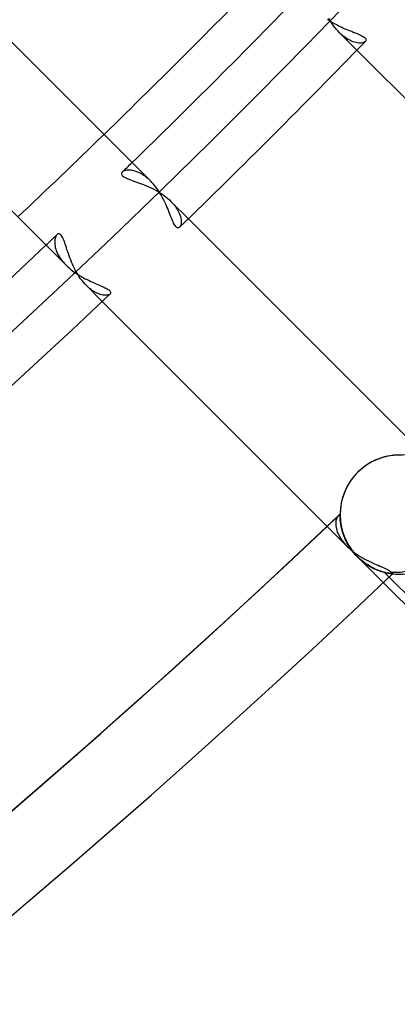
# Model space of a CAD drawing. Header units: millimetres. Extents: x -156 to 156, y -156 to 156.
# Tile 52 of 68: x 71.41 to 76.16, y -85.53 to -73.15. Entities that reach past the tile are written whole.
import ezdxf

# ---------------------------------------------------------------- set-up
doc = ezdxf.new("R2010")
doc.units = ezdxf.units.MM
doc.layers.add('MAIN-1', color=7, linetype='Continuous')

msp = doc.modelspace()

# ---------------------------------------------------------------- linework, layer by layer
at = {"layer": 'MAIN-1'}
for p, q in [((73.056, -75.177), (69.996, -72.117)), ((68.911, -73.154), (71.993, -76.235)), ((75.283, -73.143), (75.306, -73.159)), ((75.314, -73.156), (75.3, -73.13)), ((75.306, -73.159), (75.33, -73.174)), ((75.329, -73.18), (75.314, -73.156)), ((75.345, -73.205), (75.329, -73.18)), ((75.33, -73.174), (75.354, -73.189)), ((75.362, -73.228), (75.345, -73.205)), ((75.354, -73.189), (75.379, -73.202)), ((75.38, -73.251), (75.362, -73.228)), ((75.379, -73.202), (75.403, -73.215)), ((75.397, -73.273), (75.38, -73.251)), ((75.416, -73.294), (75.397, -73.273)), ((75.403, -73.215), (75.428, -73.228)), ((75.434, -73.313), (75.416, -73.294)), ((75.428, -73.228), (75.453, -73.24)), ((75.453, -73.24), (75.477, -73.251)), ((75.477, -73.251), (75.501, -73.262)), ((75.501, -73.262), (75.525, -73.272)), ((75.525, -73.272), (75.548, -73.281)), ((75.548, -73.281), (75.571, -73.29)), ((75.571, -73.29), (75.593, -73.299)), ((75.593, -73.299), (75.615, -73.308)), ((75.434, -73.313), (75.653, -73.532)), ((75.456, -73.333), (75.434, -73.313)), ((75.477, -73.352), (75.456, -73.333)), ((75.499, -73.369), (75.477, -73.352)), ((75.52, -73.384), (75.499, -73.369)), ((75.541, -73.397), (75.52, -73.384)), ((75.563, -73.408), (75.541, -73.397)), ((75.583, -73.418), (75.563, -73.408)), ((75.604, -73.426), (75.583, -73.418)), ((75.623, -73.433), (75.604, -73.426)), ((75.615, -73.308), (75.635, -73.316)), ((75.635, -73.316), (75.655, -73.324)), ((75.655, -73.324), (75.673, -73.332)), ((75.673, -73.332), (75.69, -73.339)), ((75.69, -73.339), (75.706, -73.347)), ((75.706, -73.347), (75.72, -73.354)), ((75.72, -73.354), (75.732, -73.361)), ((75.732, -73.361), (75.743, -73.369)), ((75.743, -73.369), (75.752, -73.376)), ((75.752, -73.428), (75.744, -73.433)), ((75.752, -73.376), (75.759, -73.383)), ((75.759, -73.422), (75.752, -73.428)), ((75.759, -73.383), (75.763, -73.39)), ((75.764, -73.416), (75.759, -73.422)), ((75.763, -73.39), (75.766, -73.397)), ((75.766, -73.41), (75.764, -73.416)), ((75.766, -73.397), (75.767, -73.404)), ((75.767, -73.404), (75.766, -73.41)), ((75.642, -73.437), (75.623, -73.433)), ((75.66, -73.44), (75.642, -73.437)), ((75.653, -73.532), (78.713, -76.592)), ((75.677, -73.442), (75.66, -73.44)), ((75.693, -73.443), (75.677, -73.442)), ((75.708, -73.442), (75.693, -73.443)), ((75.721, -73.44), (75.708, -73.442)), ((75.733, -73.437), (75.721, -73.44)), ((75.744, -73.433), (75.733, -73.437)), ((72.692, -75.078), (72.691, -75.085)), ((72.691, -75.085), (72.691, -75.092)), ((72.691, -75.092), (72.694, -75.099)), ((72.696, -75.072), (72.692, -75.078)), ((72.694, -75.099), (72.699, -75.106)), ((72.701, -75.066), (72.696, -75.072)), ((72.699, -75.106), (72.705, -75.113)), ((72.709, -75.059), (72.701, -75.066)), ((72.705, -75.113), (72.714, -75.121)), ((72.718, -75.054), (72.709, -75.059)), ((72.714, -75.121), (72.725, -75.128)), ((72.73, -75.049), (72.718, -75.054)), ((72.725, -75.128), (72.738, -75.135)), ((72.743, -75.046), (72.73, -75.049)), ((72.738, -75.135), (72.753, -75.142)), ((72.758, -75.043), (72.743, -75.046)), ((72.753, -75.142), (72.769, -75.149)), ((72.775, -75.042), (72.758, -75.043)), ((72.769, -75.149), (72.787, -75.156)), ((72.792, -75.042), (72.775, -75.042)), ((72.787, -75.156), (72.806, -75.164)), ((72.811, -75.043), (72.792, -75.042)), ((72.831, -75.046), (72.811, -75.043)), ((72.852, -75.051), (72.831, -75.046)), ((72.873, -75.057), (72.852, -75.051)), ((72.895, -75.066), (72.873, -75.057)), ((72.918, -75.076), (72.895, -75.066)), ((72.941, -75.088), (72.918, -75.076)), ((72.964, -75.102), (72.941, -75.088)), ((72.987, -75.118), (72.964, -75.102)), ((73.01, -75.136), (72.987, -75.118)), ((73.033, -75.156), (73.01, -75.136)), ((73.056, -75.177), (73.033, -75.156)), ((72.806, -75.164), (72.827, -75.171)), ((72.827, -75.171), (72.848, -75.179)), ((72.848, -75.179), (72.87, -75.187)), ((72.87, -75.187), (72.893, -75.195)), ((72.893, -75.195), (72.917, -75.204)), ((72.917, -75.204), (72.941, -75.213)), ((72.941, -75.213), (72.967, -75.223)), ((72.967, -75.223), (72.992, -75.233)), ((72.992, -75.233), (73.019, -75.244)), ((73.019, -75.244), (73.045, -75.256)), ((73.045, -75.256), (73.072, -75.269)), ((73.074, -75.196), (73.056, -75.177)), ((73.072, -75.269), (73.098, -75.282)), ((73.092, -75.217), (73.074, -75.196)), ((73.11, -75.238), (73.092, -75.217)), ((73.098, -75.282), (73.125, -75.296)), ((73.127, -75.26), (73.11, -75.238)), ((73.143, -75.283), (73.127, -75.26)), ((73.159, -75.306), (73.143, -75.283)), ((73.125, -75.296), (73.151, -75.311)), ((73.151, -75.311), (73.176, -75.327)), ((73.174, -75.33), (73.159, -75.306)), ((73.189, -75.354), (73.174, -75.33)), ((73.176, -75.327), (73.201, -75.343)), ((73.202, -75.379), (73.189, -75.354)), ((73.201, -75.343), (73.226, -75.36)), ((73.215, -75.403), (73.202, -75.379)), ((73.228, -75.428), (73.215, -75.403)), ((73.226, -75.36), (73.249, -75.378)), ((73.249, -75.378), (73.272, -75.396)), ((73.272, -75.396), (73.293, -75.415)), ((73.24, -75.453), (73.228, -75.428)), ((73.251, -75.477), (73.24, -75.453)), ((73.262, -75.501), (73.251, -75.477)), ((73.272, -75.525), (73.262, -75.501)), ((73.281, -75.549), (73.272, -75.525)), ((73.293, -75.415), (73.313, -75.434)), ((73.532, -75.653), (73.313, -75.434)), ((73.313, -75.434), (73.333, -75.456)), ((73.333, -75.456), (73.352, -75.477)), ((73.352, -75.477), (73.369, -75.499)), ((73.369, -75.499), (73.384, -75.52)), ((73.384, -75.52), (73.397, -75.541)), ((73.291, -75.572), (73.281, -75.549)), ((73.299, -75.594), (73.291, -75.572)), ((73.308, -75.615), (73.299, -75.594)), ((73.316, -75.636), (73.308, -75.615)), ((73.324, -75.655), (73.316, -75.636)), ((73.332, -75.673), (73.324, -75.655)), ((73.397, -75.541), (73.408, -75.563)), ((73.408, -75.563), (73.418, -75.583)), ((73.418, -75.583), (73.426, -75.604)), ((73.426, -75.604), (73.433, -75.623)), ((73.433, -75.623), (73.437, -75.642)), ((73.437, -75.642), (73.44, -75.66)), ((76.592, -78.713), (73.532, -75.653)), ((73.339, -75.69), (73.332, -75.673)), ((73.347, -75.706), (73.339, -75.69)), ((73.354, -75.72), (73.347, -75.706)), ((73.362, -75.733), (73.354, -75.72)), ((73.369, -75.743), (73.362, -75.733)), ((73.376, -75.752), (73.369, -75.743)), ((73.383, -75.759), (73.376, -75.752)), ((73.39, -75.764), (73.383, -75.759)), ((73.397, -75.766), (73.39, -75.764)), ((73.404, -75.767), (73.397, -75.766)), ((73.41, -75.766), (73.404, -75.767)), ((73.416, -75.764), (73.41, -75.766)), ((73.422, -75.759), (73.416, -75.764)), ((73.428, -75.752), (73.422, -75.759)), ((73.433, -75.744), (73.428, -75.752)), ((73.437, -75.733), (73.433, -75.744)), ((73.44, -75.721), (73.437, -75.733)), ((73.44, -75.66), (73.442, -75.677)), ((73.442, -75.708), (73.44, -75.721)), ((73.442, -75.677), (73.443, -75.693)), ((73.443, -75.693), (73.442, -75.708)), ((71.856, -75.901), (71.853, -75.914)), ((71.859, -75.888), (71.856, -75.901)), ((71.863, -75.877), (71.859, -75.888)), ((71.868, -75.867), (71.863, -75.877)), ((71.874, -75.859), (71.868, -75.867)), ((71.88, -75.852), (71.874, -75.859)), ((71.887, -75.846), (71.88, -75.852)), ((71.894, -75.843), (71.887, -75.846)), ((71.902, -75.842), (71.894, -75.843)), ((71.909, -75.842), (71.902, -75.842)), ((71.917, -75.846), (71.909, -75.842)), ((71.925, -75.851), (71.917, -75.846)), ((71.932, -75.859), (71.925, -75.851)), ((71.94, -75.869), (71.932, -75.859)), ((71.947, -75.882), (71.94, -75.869)), ((71.954, -75.896), (71.947, -75.882)), ((71.961, -75.912), (71.954, -75.896)), ((71.851, -75.928), (71.85, -75.944)), ((71.85, -75.944), (71.851, -75.96)), ((71.853, -75.914), (71.851, -75.928)), ((71.851, -75.96), (71.852, -75.977)), ((71.852, -75.977), (71.855, -75.995)), ((71.855, -75.995), (71.858, -76.014)), ((71.858, -76.014), (71.864, -76.033)), ((71.969, -75.931), (71.961, -75.912)), ((71.976, -75.95), (71.969, -75.931)), ((71.983, -75.971), (71.976, -75.95)), ((71.99, -75.994), (71.983, -75.971)), ((71.998, -76.017), (71.99, -75.994)), ((72.005, -76.041), (71.998, -76.017)), ((71.864, -76.033), (71.87, -76.052)), ((71.87, -76.052), (71.878, -76.072)), ((71.878, -76.072), (71.887, -76.093)), ((71.887, -76.093), (71.898, -76.113)), ((71.898, -76.113), (71.91, -76.134)), ((71.91, -76.134), (71.924, -76.154)), ((72.014, -76.066), (72.005, -76.041)), ((72.022, -76.091), (72.014, -76.066)), ((72.032, -76.117), (72.022, -76.091)), ((72.041, -76.144), (72.032, -76.117)), ((72.052, -76.17), (72.041, -76.144)), ((71.924, -76.154), (71.939, -76.175)), ((71.939, -76.175), (71.956, -76.195)), ((71.956, -76.195), (71.974, -76.216)), ((71.974, -76.216), (71.993, -76.235)), ((71.993, -76.235), (72.012, -76.254)), ((72.012, -76.254), (72.032, -76.271)), ((72.032, -76.271), (72.052, -76.289)), ((72.063, -76.197), (72.052, -76.17)), ((72.074, -76.224), (72.063, -76.197)), ((72.087, -76.251), (72.074, -76.224)), ((72.1, -76.278), (72.087, -76.251)), ((72.052, -76.289), (72.074, -76.306)), ((72.074, -76.306), (72.096, -76.322)), ((72.096, -76.322), (72.118, -76.337)), ((72.114, -76.305), (72.1, -76.278)), ((72.128, -76.331), (72.114, -76.305)), ((72.118, -76.337), (72.141, -76.352)), ((72.144, -76.357), (72.128, -76.331)), ((72.141, -76.352), (72.164, -76.367)), ((72.16, -76.382), (72.144, -76.357)), ((72.177, -76.406), (72.16, -76.382)), ((72.164, -76.367), (72.188, -76.38)), ((72.188, -76.38), (72.212, -76.393)), ((72.212, -76.393), (72.235, -76.406)), ((72.194, -76.429), (72.177, -76.406)), ((72.212, -76.451), (72.194, -76.429)), ((72.23, -76.472), (72.212, -76.451)), ((72.249, -76.492), (72.23, -76.472)), ((72.235, -76.406), (72.258, -76.417)), ((72.249, -76.492), (72.448, -76.691)), ((72.269, -76.51), (72.249, -76.492)), ((72.258, -76.417), (72.282, -76.429)), ((72.288, -76.528), (72.269, -76.51)), ((72.282, -76.429), (72.305, -76.44)), ((72.305, -76.44), (72.327, -76.45)), ((72.327, -76.45), (72.349, -76.46)), ((72.349, -76.46), (72.371, -76.469)), ((72.371, -76.469), (72.392, -76.478)), ((72.392, -76.478), (72.412, -76.487)), ((72.412, -76.487), (72.431, -76.495)), ((72.431, -76.495), (72.45, -76.503)), ((72.45, -76.503), (72.467, -76.511)), ((72.467, -76.511), (72.483, -76.519)), ((72.483, -76.519), (72.498, -76.526)), ((72.308, -76.543), (72.288, -76.528)), ((72.328, -76.557), (72.308, -76.543)), ((72.347, -76.569), (72.328, -76.557)), ((72.366, -76.58), (72.347, -76.569)), ((72.385, -76.589), (72.366, -76.58)), ((72.404, -76.597), (72.385, -76.589)), ((72.422, -76.603), (72.404, -76.597)), ((72.439, -76.608), (72.422, -76.603)), ((72.455, -76.611), (72.439, -76.608)), ((72.471, -76.613), (72.455, -76.611)), ((72.485, -76.614), (72.471, -76.613)), ((72.499, -76.614), (72.485, -76.614)), ((72.498, -76.526), (72.511, -76.534)), ((72.511, -76.613), (72.499, -76.614)), ((72.511, -76.534), (72.522, -76.541)), ((72.522, -76.61), (72.511, -76.613)), ((72.522, -76.541), (72.532, -76.548)), ((72.532, -76.607), (72.522, -76.61)), ((72.532, -76.548), (72.54, -76.555)), ((72.54, -76.603), (72.532, -76.607)), ((72.54, -76.555), (72.547, -76.562)), ((72.547, -76.598), (72.54, -76.603)), ((72.547, -76.562), (72.551, -76.569)), ((72.551, -76.593), (72.547, -76.598)), ((72.551, -76.569), (72.554, -76.575)), ((72.553, -76.588), (72.551, -76.593)), ((72.554, -76.582), (72.553, -76.588)), ((72.554, -76.575), (72.554, -76.582)), ((72.448, -76.691), (75.528, -79.771)), ((75.441, -79.367), (75.441, -79.366)), ((75.441, -79.366), (75.441, -79.367)), ((75.441, -79.366), (75.441, -79.367)), ((75.441, -79.367), (75.441, -79.366)), ((75.441, -79.37), (75.441, -79.367)), ((75.441, -79.367), (75.441, -79.369)), ((75.441, -79.367), (75.441, -79.369)), ((75.441, -79.369), (75.441, -79.367)), ((75.441, -79.369), (75.441, -79.373)), ((75.441, -79.369), (75.441, -79.374)), ((75.441, -79.374), (75.441, -79.369)), ((75.441, -79.375), (75.441, -79.37)), ((75.387, -79.466), (75.386, -79.481)), ((75.386, -79.481), (75.387, -79.497)), ((75.389, -79.451), (75.387, -79.466)), ((75.392, -79.438), (75.389, -79.451)), ((75.395, -79.426), (75.392, -79.438)), ((75.399, -79.414), (75.395, -79.426)), ((75.404, -79.405), (75.399, -79.414)), ((75.41, -79.396), (75.404, -79.405)), ((75.416, -79.389), (75.41, -79.396)), ((75.419, -79.387), (75.416, -79.389)), ((75.423, -79.384), (75.419, -79.387)), ((75.426, -79.382), (75.423, -79.384)), ((75.43, -79.381), (75.426, -79.382)), ((75.433, -79.38), (75.43, -79.381)), ((75.437, -79.379), (75.433, -79.38)), ((75.441, -79.38), (75.437, -79.379)), ((75.441, -79.373), (75.441, -79.378)), ((75.441, -79.374), (75.441, -79.38)), ((75.441, -79.38), (75.441, -79.374)), ((75.441, -79.381), (75.441, -79.375)), ((75.441, -79.378), (75.441, -79.385)), ((75.441, -79.38), (75.441, -79.388)), ((75.441, -79.388), (75.441, -79.38)), ((75.441, -79.387), (75.441, -79.38)), ((75.441, -79.39), (75.441, -79.381)), ((75.441, -79.385), (75.441, -79.393)), ((75.441, -79.395), (75.441, -79.387)), ((75.441, -79.388), (75.441, -79.397)), ((75.441, -79.397), (75.441, -79.388)), ((75.441, -79.4), (75.441, -79.39)), ((75.441, -79.393), (75.441, -79.402)), ((75.441, -79.405), (75.441, -79.395)), ((75.441, -79.397), (75.442, -79.407)), ((75.442, -79.407), (75.441, -79.397)), ((75.442, -79.411), (75.441, -79.4)), ((75.441, -79.402), (75.442, -79.412)), ((75.442, -79.416), (75.441, -79.405)), ((75.442, -79.407), (75.442, -79.419)), ((75.442, -79.419), (75.442, -79.407)), ((75.442, -79.424), (75.442, -79.411)), ((75.442, -79.412), (75.442, -79.423)), ((75.443, -79.428), (75.442, -79.416)), ((75.442, -79.419), (75.443, -79.432)), ((75.443, -79.432), (75.442, -79.419)), ((75.442, -79.423), (75.443, -79.436)), ((75.444, -79.438), (75.442, -79.424)), ((75.444, -79.441), (75.443, -79.428)), ((75.443, -79.432), (75.444, -79.446)), ((75.444, -79.446), (75.443, -79.432)), ((75.443, -79.436), (75.445, -79.449)), ((75.445, -79.453), (75.444, -79.438)), ((75.445, -79.455), (75.444, -79.441)), ((75.444, -79.446), (75.446, -79.461)), ((75.446, -79.461), (75.444, -79.446)), ((75.445, -79.449), (75.446, -79.463)), ((75.447, -79.47), (75.445, -79.453)), ((75.447, -79.47), (75.445, -79.455)), ((75.446, -79.461), (75.448, -79.477)), ((75.448, -79.477), (75.446, -79.461)), ((75.446, -79.463), (75.448, -79.479)), ((75.45, -79.487), (75.447, -79.47)), ((75.449, -79.485), (75.447, -79.47)), ((75.448, -79.477), (75.451, -79.494)), ((75.451, -79.494), (75.448, -79.477)), ((75.448, -79.479), (75.451, -79.494)), ((75.452, -79.502), (75.449, -79.485)), ((75.453, -79.506), (75.45, -79.487)), ((75.451, -79.494), (75.454, -79.511)), ((75.451, -79.494), (75.454, -79.512)), ((75.454, -79.512), (75.451, -79.494)), ((75.387, -79.497), (75.388, -79.514)), ((75.388, -79.514), (75.391, -79.532)), ((75.391, -79.532), (75.395, -79.55)), ((75.395, -79.55), (75.4, -79.569)), ((75.4, -79.569), (75.406, -79.589)), ((75.406, -79.589), (75.414, -79.609)), ((75.414, -79.609), (75.424, -79.629)), ((75.455, -79.518), (75.452, -79.502)), ((75.456, -79.525), (75.453, -79.506)), ((75.454, -79.511), (75.457, -79.529)), ((75.454, -79.512), (75.457, -79.53)), ((75.457, -79.53), (75.454, -79.512)), ((75.459, -79.536), (75.455, -79.518)), ((75.461, -79.546), (75.456, -79.525)), ((75.457, -79.529), (75.461, -79.547)), ((75.457, -79.53), (75.462, -79.55)), ((75.462, -79.55), (75.457, -79.53)), ((75.463, -79.554), (75.459, -79.536)), ((75.466, -79.567), (75.461, -79.546)), ((75.461, -79.547), (75.466, -79.565)), ((75.462, -79.55), (75.467, -79.57)), ((75.467, -79.57), (75.462, -79.55)), ((75.468, -79.572), (75.463, -79.554)), ((75.466, -79.565), (75.471, -79.584)), ((75.472, -79.588), (75.466, -79.567)), ((75.467, -79.57), (75.473, -79.59)), ((75.473, -79.59), (75.467, -79.57)), ((75.473, -79.591), (75.468, -79.572)), ((75.471, -79.584), (75.477, -79.604)), ((75.479, -79.61), (75.472, -79.588)), ((75.473, -79.59), (75.48, -79.612)), ((75.48, -79.612), (75.473, -79.59)), ((75.479, -79.61), (75.473, -79.591)), ((75.477, -79.604), (75.484, -79.624)), ((75.487, -79.633), (75.479, -79.61)), ((75.486, -79.63), (75.479, -79.61)), ((75.48, -79.612), (75.487, -79.633)), ((75.487, -79.633), (75.48, -79.612)), ((75.424, -79.629), (75.434, -79.649)), ((75.434, -79.649), (75.446, -79.67)), ((75.446, -79.67), (75.46, -79.69)), ((75.46, -79.69), (75.475, -79.711)), ((75.475, -79.711), (75.492, -79.731)), ((75.484, -79.624), (75.492, -79.644)), ((75.494, -79.65), (75.486, -79.63)), ((75.496, -79.656), (75.487, -79.633)), ((75.487, -79.633), (75.496, -79.655)), ((75.496, -79.655), (75.487, -79.633)), ((75.492, -79.644), (75.5, -79.664)), ((75.492, -79.731), (75.509, -79.751)), ((75.502, -79.67), (75.494, -79.65)), ((75.496, -79.655), (75.505, -79.677)), ((75.505, -79.677), (75.496, -79.655)), ((75.506, -79.679), (75.496, -79.656)), ((75.5, -79.664), (75.509, -79.685)), ((75.511, -79.69), (75.502, -79.67)), ((75.505, -79.677), (75.516, -79.7)), ((75.516, -79.7), (75.505, -79.677)), ((75.517, -79.702), (75.506, -79.679)), ((75.509, -79.685), (75.519, -79.706)), ((75.521, -79.71), (75.511, -79.69)), ((75.516, -79.7), (75.527, -79.722)), ((75.527, -79.722), (75.516, -79.7)), ((75.529, -79.726), (75.517, -79.702)), ((75.519, -79.706), (75.529, -79.727)), ((75.532, -79.731), (75.521, -79.71)), ((75.527, -79.722), (75.539, -79.744)), ((75.539, -79.744), (75.527, -79.722)), ((75.542, -79.749), (75.529, -79.726)), ((75.529, -79.727), (75.541, -79.747)), ((75.543, -79.751), (75.532, -79.731)), ((75.509, -79.751), (75.528, -79.771)), ((75.528, -79.771), (75.549, -79.791)), ((75.539, -79.744), (75.553, -79.767)), ((75.553, -79.767), (75.539, -79.744)), ((75.541, -79.747), (75.553, -79.768)), ((75.556, -79.772), (75.542, -79.749)), ((75.555, -79.771), (75.543, -79.751)), ((75.549, -79.791), (75.571, -79.811)), ((75.553, -79.767), (75.567, -79.789)), ((75.567, -79.789), (75.553, -79.767)), ((75.553, -79.768), (75.566, -79.788)), ((75.568, -79.791), (75.555, -79.771)), ((75.571, -79.795), (75.556, -79.772)), ((75.566, -79.788), (75.58, -79.808)), ((75.567, -79.789), (75.582, -79.811)), ((75.582, -79.811), (75.567, -79.789)), ((75.582, -79.811), (75.568, -79.791)), ((75.587, -79.818), (75.571, -79.795)), ((75.571, -79.811), (75.594, -79.83)), ((75.58, -79.808), (75.595, -79.828)), ((75.582, -79.811), (75.598, -79.832)), ((75.598, -79.832), (75.582, -79.811)), ((75.596, -79.83), (75.582, -79.811)), ((75.604, -79.84), (75.587, -79.818)), ((75.594, -79.83), (75.618, -79.848)), ((75.595, -79.828), (75.61, -79.848)), ((75.611, -79.849), (75.596, -79.83)), ((75.598, -79.832), (75.615, -79.853)), ((75.615, -79.853), (75.598, -79.832)), ((75.622, -79.862), (75.604, -79.84)), ((75.61, -79.848), (75.626, -79.867)), ((75.627, -79.868), (75.611, -79.849)), ((75.615, -79.853), (75.632, -79.873)), ((75.632, -79.873), (75.615, -79.853)), ((75.618, -79.848), (75.643, -79.865)), ((75.641, -79.883), (75.622, -79.862)), ((75.626, -79.867), (75.643, -79.885)), ((75.643, -79.865), (75.668, -79.882)), ((75.644, -79.886), (75.627, -79.868)), ((75.632, -79.873), (75.636, -79.878)), ((75.636, -79.878), (75.632, -79.873)), ((75.636, -79.878), (75.64, -79.882)), ((75.64, -79.882), (75.636, -79.878)), ((75.64, -79.882), (75.644, -79.886)), ((75.644, -79.886), (75.64, -79.882)), ((75.66, -79.903), (75.641, -79.883)), ((75.643, -79.885), (75.66, -79.903)), ((75.644, -79.886), (75.648, -79.891)), ((75.648, -79.891), (75.644, -79.886)), ((75.66, -79.903), (75.644, -79.886)), ((75.648, -79.891), (75.652, -79.895)), ((75.652, -79.895), (75.648, -79.891)), ((75.652, -79.895), (75.656, -79.899)), ((75.656, -79.899), (75.652, -79.895)), ((75.656, -79.899), (75.66, -79.903)), ((75.66, -79.903), (75.656, -79.899)), ((75.681, -79.923), (75.66, -79.903)), ((75.66, -79.903), (75.681, -79.923)), ((75.66, -79.903), (75.66, -79.903)), ((75.66, -79.903), (75.66, -79.903)), ((75.66, -79.903), (75.66, -79.903)), ((75.66, -79.903), (75.66, -79.903)), ((75.985, -80.228), (75.66, -79.903)), ((75.681, -79.923), (75.66, -79.903)), ((75.681, -79.923), (75.66, -79.903)), ((75.66, -79.903), (75.681, -79.923)), ((75.668, -79.882), (75.694, -79.898)), ((75.701, -79.941), (75.681, -79.923)), ((75.681, -79.923), (75.701, -79.941)), ((75.702, -79.941), (75.681, -79.923)), ((75.702, -79.941), (75.681, -79.923)), ((75.681, -79.923), (75.702, -79.941)), ((75.694, -79.898), (75.719, -79.913)), ((75.723, -79.959), (75.701, -79.941)), ((75.701, -79.941), (75.723, -79.959)), ((75.723, -79.959), (75.702, -79.941)), ((75.723, -79.959), (75.702, -79.941)), ((75.702, -79.941), (75.723, -79.959)), ((75.719, -79.913), (75.745, -79.928)), ((75.745, -79.976), (75.723, -79.959)), ((75.723, -79.959), (75.745, -79.976)), ((75.745, -79.976), (75.723, -79.959)), ((75.745, -79.976), (75.723, -79.959)), ((75.723, -79.959), (75.745, -79.976)), ((75.745, -79.928), (75.771, -79.942)), ((75.767, -79.991), (75.745, -79.976)), ((75.745, -79.976), (75.767, -79.991)), ((75.767, -79.991), (75.745, -79.976)), ((75.767, -79.991), (75.745, -79.976)), ((75.745, -79.976), (75.767, -79.991)), ((75.771, -79.942), (75.797, -79.955)), ((75.797, -79.955), (75.823, -79.967)), ((75.823, -79.967), (75.848, -79.979)), ((75.848, -79.979), (75.873, -79.99)), ((75.873, -79.99), (75.897, -80)), ((75.789, -80.006), (75.767, -79.991)), ((75.767, -79.991), (75.789, -80.006)), ((75.789, -80.006), (75.767, -79.991)), ((75.789, -80.006), (75.767, -79.991)), ((75.767, -79.991), (75.789, -80.006)), ((75.811, -80.019), (75.789, -80.006)), ((75.789, -80.006), (75.811, -80.019)), ((75.811, -80.019), (75.789, -80.006)), ((75.811, -80.019), (75.789, -80.006)), ((75.789, -80.006), (75.811, -80.019)), ((75.832, -80.032), (75.811, -80.019)), ((75.811, -80.019), (75.832, -80.032)), ((75.833, -80.032), (75.811, -80.019)), ((75.833, -80.032), (75.811, -80.019)), ((75.811, -80.019), (75.833, -80.032)), ((75.854, -80.043), (75.832, -80.032)), ((75.832, -80.032), (75.854, -80.043)), ((75.854, -80.043), (75.833, -80.032)), ((75.855, -80.043), (75.833, -80.032)), ((75.833, -80.032), (75.855, -80.043)), ((75.876, -80.053), (75.854, -80.043)), ((75.854, -80.043), (75.876, -80.053)), ((75.876, -80.053), (75.854, -80.043)), ((75.876, -80.054), (75.855, -80.043)), ((75.855, -80.043), (75.876, -80.054)), ((75.897, -80.063), (75.876, -80.053)), ((75.876, -80.053), (75.897, -80.063)), ((75.897, -80.063), (75.876, -80.053)), ((75.897, -80.063), (75.876, -80.054)), ((75.876, -80.054), (75.897, -80.063)), ((75.897, -80), (75.921, -80.01)), ((75.918, -80.071), (75.897, -80.063)), ((75.897, -80.063), (75.918, -80.071)), ((75.918, -80.071), (75.897, -80.063)), ((75.918, -80.071), (75.897, -80.063)), ((75.897, -80.063), (75.918, -80.071)), ((75.938, -80.079), (75.918, -80.071)), ((75.918, -80.071), (75.938, -80.079)), ((75.938, -80.079), (75.918, -80.071)), ((75.938, -80.079), (75.918, -80.071)), ((75.918, -80.071), (75.938, -80.079)), ((75.921, -80.01), (75.943, -80.02)), ((75.957, -80.085), (75.938, -80.079)), ((75.938, -80.079), (75.957, -80.085)), ((75.957, -80.085), (75.938, -80.079)), ((75.957, -80.085), (75.938, -80.079)), ((75.938, -80.079), (75.957, -80.085)), ((75.943, -80.02), (75.965, -80.029)), ((75.976, -80.091), (75.957, -80.085)), ((75.957, -80.085), (75.976, -80.091)), ((75.976, -80.091), (75.957, -80.085)), ((75.976, -80.091), (75.957, -80.085)), ((75.957, -80.085), (75.976, -80.091)), ((75.965, -80.029), (75.985, -80.038)), ((75.994, -80.096), (75.976, -80.091)), ((75.976, -80.091), (75.994, -80.096)), ((75.994, -80.096), (75.976, -80.091)), ((75.994, -80.096), (75.976, -80.091)), ((75.976, -80.091), (75.994, -80.096)), ((75.985, -80.038), (76.004, -80.047)), ((76.011, -80.101), (75.994, -80.096)), ((75.994, -80.096), (76.011, -80.101)), ((76.011, -80.101), (75.994, -80.096)), ((76.011, -80.101), (75.994, -80.096)), ((75.994, -80.096), (76.011, -80.101)), ((79.621, -83.721), (75.997, -80.097)), ((76.004, -80.047), (76.022, -80.055)), ((76.026, -80.105), (76.011, -80.101)), ((76.011, -80.101), (76.026, -80.105)), ((76.026, -80.105), (76.011, -80.101)), ((76.026, -80.105), (76.011, -80.101)), ((76.011, -80.101), (76.026, -80.105)), ((76.022, -80.055), (76.038, -80.064)), ((76.041, -80.108), (76.026, -80.105)), ((76.026, -80.105), (76.041, -80.108)), ((76.041, -80.108), (76.026, -80.105)), ((76.041, -80.108), (76.026, -80.105)), ((76.026, -80.105), (76.041, -80.108)), ((76.038, -80.064), (76.052, -80.072)), ((76.054, -80.11), (76.041, -80.108)), ((76.041, -80.108), (76.054, -80.11)), ((76.054, -80.11), (76.041, -80.108)), ((76.054, -80.11), (76.041, -80.108)), ((76.041, -80.108), (76.054, -80.11)), ((76.052, -80.072), (76.064, -80.08)), ((76.066, -80.112), (76.054, -80.11)), ((76.054, -80.11), (76.066, -80.112)), ((76.066, -80.112), (76.054, -80.11)), ((76.066, -80.112), (76.054, -80.11)), ((76.054, -80.11), (76.066, -80.112)), ((76.064, -80.08), (76.074, -80.088)), ((76.077, -80.114), (76.066, -80.112)), ((76.066, -80.112), (76.077, -80.114)), ((76.077, -80.114), (76.066, -80.112)), ((76.077, -80.114), (76.066, -80.112)), ((76.066, -80.112), (76.077, -80.114)), ((76.074, -80.088), (76.082, -80.095)), ((76.086, -80.115), (76.077, -80.114)), ((76.077, -80.114), (76.086, -80.115)), ((76.086, -80.115), (76.077, -80.114)), ((76.085, -80.115), (76.077, -80.114)), ((76.077, -80.114), (76.085, -80.115)), ((76.082, -80.095), (76.087, -80.101)), ((76.087, -80.101), (76.092, -80.106)), ((76.092, -80.106), (76.095, -80.11)), ((76.095, -80.11), (76.098, -80.113)), ((76.098, -80.113), (76.1, -80.116)), ((79.55, -83.792), (75.985, -80.228)), ((76.092, -80.116), (76.085, -80.115)), ((76.085, -80.115), (76.092, -80.116)), ((76.093, -80.116), (76.086, -80.115)), ((76.086, -80.115), (76.093, -80.116)), ((76.092, -80.116), (76.086, -80.115)), ((76.097, -80.117), (76.092, -80.116)), ((76.097, -80.117), (76.092, -80.116)), ((76.092, -80.116), (76.097, -80.117)), ((76.098, -80.117), (76.093, -80.116)), ((76.093, -80.116), (76.098, -80.117)), ((76.101, -80.117), (76.097, -80.117)), ((76.101, -80.117), (76.097, -80.117)), ((76.097, -80.117), (76.101, -80.117)), ((76.101, -80.117), (76.098, -80.117)), ((76.098, -80.117), (76.101, -80.117)), ((76.1, -80.116), (76.101, -80.117)), ((76.102, -80.117), (76.101, -80.117)), ((76.101, -80.117), (76.102, -80.117)), ((76.101, -80.117), (76.102, -80.117)), ((76.102, -80.117), (76.101, -80.117)), ((76.102, -80.117), (76.101, -80.117)), ((76.101, -80.117), (76.102, -80.117))]:
    msp.add_line(p, q, dxfattribs=at)
for centre, radius, start, end in [((0, 0), 101, 270.00002, 89.99998), ((0, 0), 100, 270.00002, 89.99998), ((0, 0), 105, 179.99998, 0), ((0, 0), 101, 270.00002, 0), ((0, 0), 100, 270.00002, 0), ((0, 0), 104, 314.17358, 315.82639), ((0, 0), 104.5, 314.17753, 315.82243), ((0, 0), 105.5, 314.10236, 315.89766), ((0, 0), 104, 313.34703, 314.17358), ((0, 0), 104.5, 314.08311, 314.17753), ((0, 0), 104.5, 313.35493, 313.46013), ((0, 0), 104.5, 226.6451, 313.35493), ((0, 0), 105.5, 226.55607, 313.44397), ((76.191, -79.373), 0.75, 45, 225), ((0, 0), 109.5, 226.45242, 313.54762), ((0, 0), 109.5, 313.52969, 313.54762), ((76.191, -79.373), 0.75, 263.171, 4.4854), ((0, 0), 109.5, 226.4703, 313.52969), ((0, 0), 109.5, 313.43005, 313.52969), ((0, 0), 109.5, 226.56993, 313.43005), ((76.191, -79.373), 0.75, 225, 255), ((0, 0), 110.5, 226.47253, 313.52745), ((0, 0), 110.5, 226.47253, 313.52745), ((0, 0), 110.5, 226.47253, 313.52745)]:
    msp.add_arc(centre, radius, start, end, dxfattribs=at)
for centre, major_axis, ratio, start_param, end_param in [((-17.871, 24.098), (74.884, -103.069), 0.809017, 0, 0.28773), ((76.191, -79.373), (0.53, 0.53), 1, 0.736933, 2.365219), ((76.191, -79.373), (0.53, 0.53), 1, 3.141593, 6.283185), ((76.191, -79.373), (0.53, 0.53), 0.931457, -2.471373, -0.708586), ((76.191, -79.373), (-0.53, -0.53), 1, 0, 0.523599)]:
    msp.add_ellipse(centre, major_axis=major_axis, ratio=ratio, start_param=start_param, end_param=end_param, dxfattribs=at)

doc.saveas('drawing.dxf')
